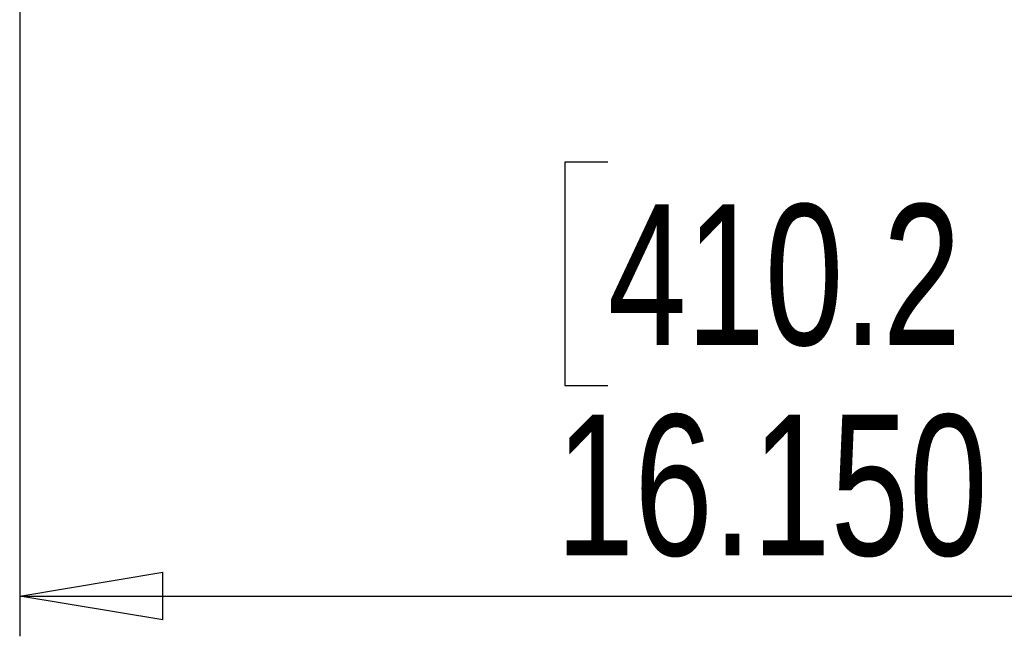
# Paper-space layout 'P3m-LR' of a CAD drawing. Header units: inches. Extents: x 0.3 to 33.8, y 0.2 to 21.7.
# Tile 2 of 59: x 4.361 to 5.325, y 8.635 to 9.239. Entities that reach past the tile are written whole.
import ezdxf

# ---------------------------------------------------------------- set-up
doc = ezdxf.new("R2010")
doc.units = ezdxf.units.IN
doc.header["$MEASUREMENT"] = 0
doc.layers.add('BORDERS', color=7, linetype='Continuous')
doc.styles.add('SLDTEXTSTYLE0', font='TXT', dxfattribs={"width": 0.75})
doc.dimstyles.new('SLDDIMSTYLE0', dxfattribs={"dimtxt": 0.137795, "dimasz": 0.14, "dimexe": 0, "dimexo": 0.0625, "dimgap": 0.034449, "dimtad": 1, "dimdec": 3, "dimlfac": 10, "dimrnd": 1e-09, "dimzin": 4, "dimdsep": 46, "dimtxsty": 'SLDTEXTSTYLE0', "dimblk1": 'CLOSED', "dimblk2": 'CLOSED', "dimsah": 1, "dimcen": 0.09, "dimadec": 0, "dimazin": 1, "dimtfac": 1, "dimtdec": 3, "dimtofl": 0, "dimtmove": 0, "dimatfit": 3, "dimldrblk": 'CLOSED', "dimfxl": 0, "dimfrac": 2, "dimtolj": 1, "dimtzin": 12, "dimarcsym": 0})

# ---------------------------------------------------------------- blocks, each defined once
blk = doc.blocks.new('_Closed')
at = {"color": 0, "linetype": 'ByBlock', "lineweight": -2}
for p, q in [((-1, 0.166667), (0, 0)), ((-1, 0.166667), (-1, -0.166667)), ((0, 0), (-1, -0.166667)), ((0, 0), (-1, 0))]:
    blk.add_line(p, q, dxfattribs=at)
blk = doc.blocks.new('_D_18')
at = {"layer": 'BORDERS'}
for p, q in [((5.97637, 9.29118), (5.97637, 8.63506)), ((4.36137, 9.28805), (4.36137, 8.63506)), ((4.93697, 9.09935), (4.89498, 9.09935)), ((4.89498, 9.09935), (4.89498, 8.8806)), ((5.39513, 9.09935), (5.43712, 9.09935)), ((5.43712, 9.09935), (5.43712, 8.8806)), ((4.89498, 8.8806), (4.93697, 8.8806)), ((5.43712, 8.8806), (5.39513, 8.8806)), ((4.36137, 8.67443), (5.97637, 8.67443))]:
    blk.add_line(p, q, dxfattribs=at)
at = {"layer": 'BORDERS', "xscale": 0.14, "yscale": 0.14, "rotation": 180.0000000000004}
blk.add_blockref('_Closed', (4.36137, 8.67443, 0.19404), dxfattribs=at)
at = {"layer": 'BORDERS', "xscale": 0.14, "yscale": 0.14}
blk.add_blockref('_Closed', (5.97637, 8.67443, 0.19404), dxfattribs=at)
at = {"layer": 'BORDERS', "char_height": 0.137795, "attachment_point": 1, "style": 'SLDTEXTSTYLE0'}
for s, insert in [('410.2', (4.93697, 9.05823)), ('16.150', (4.88606, 8.85206))]:
    blk.add_mtext(s, dxfattribs=dict(at, insert=insert))

psp = doc.layouts.new('P3m-LR')

# ---------------------------------------------------------------- dimensions: what is measured, and where the dimension line sits
at = {"layer": 'BORDERS'}
dim = psp.add_linear_dim(base=(5.97637, 8.67443), p1=(4.36137, 9.32742), p2=(5.97637, 9.33055), dimstyle='SLDDIMSTYLE0', dxfattribs=at)
dim.commit()
dim.dimension.update_dxf_attribs({"geometry": '_D_18', "text_midpoint": (5.16605, 8.67443), "dimtype": 160})

doc.saveas('drawing.dxf')
